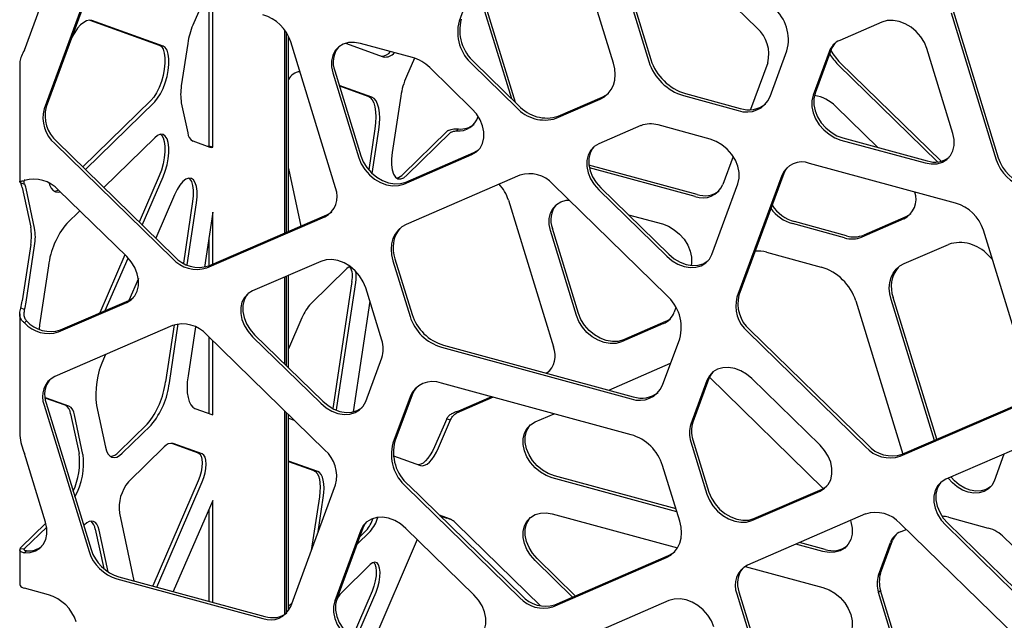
# Model space of a CAD drawing. Header units: millimetres. Extents: x 246 to 4346, y 1072 to 3942.
# Tile 11 of 25: x 3001 to 3335, y 2890 to 3094. Entities that reach past the tile are written whole.
import ezdxf

# ---------------------------------------------------------------- set-up
doc = ezdxf.new("R2010")
doc.units = ezdxf.units.MM
doc.header["$LTSCALE"] = 15

msp = doc.modelspace()

# ---------------------------------------------------------------- linework, layer by layer
for p, q in [((3167.96, 3140.49), (3150.51, 3093.18)), ((3202.86, 3078.96), (3185.41, 3135.75)), ((3197.38, 3136.27), (3214.83, 3079.47)), ((3198.08, 3136.95), (3215.53, 3080.16)), ((3211.49, 3129.9), (3251.54, 3090.81)), ((3025.72, 3105.45), (3010.47, 3064.12)), ((3168.33, 3066.91), (3156.31, 3106.04)), ((3169.63, 3065.65), (3157.01, 3106.72)), ((3003.11, 3083.37), (3010.29, 3102.83)), ((3025.02, 3104.77), (3009.77, 3063.44)), ((3064.09, 3100.79), (3060.23, 3091.88)), ((3065.61, 3100.38), (3065.61, 3050.81)), ((3066.94, 3050.45), (3066.94, 3100.01)), ((3317.34, 3095.98), (3332.64, 3046.19)), ((3318.04, 3096.66), (3333.34, 3046.87)), ((3025.32, 3093.52), (3048.79, 3085.11)), ((3050.11, 3084.75), (3026, 3093.39)), ((3293.88, 3092.86), (3279.6, 3086.68)), ((3091.29, 3090.26), (3091.29, 3021.36)), ((3091.99, 3021.66), (3091.99, 3089.24)), ((3058.46, 3085.68), (3056.29, 3071.28)), ((3092.69, 3021.96), (3092.69, 3087.97)), ((3108.6, 3036.67), (3093.39, 3086.18)), ((3112, 3085.7), (3124.8, 3081.11)), ((3134.72, 3080.87), (3117.06, 3085.67)), ((3255.95, 3067.64), (3261.68, 3083.16)), ((3276, 3082.85), (3270.54, 3068.06)), ((3276.7, 3083.54), (3271.24, 3068.74)), ((3317.97, 3055.17), (3309.15, 3083.9)), ((3001.51, 3079.18), (3001.51, 3038.76)), ((3001.54, 3079.58), (3001.53, 3079.18)), ((3135.33, 3080.69), (3132.63, 3074.44)), ((3155.01, 3078.56), (3169.99, 3063.93)), ((3155.71, 3079.24), (3170.69, 3064.62)), ((3255.14, 3079.08), (3249.29, 3063.22)), ((3313.97, 3045.71), (3279.76, 3079.1)), ((3096.19, 3076.17), (3096.5, 3076.06)), ((3107.63, 3075.65), (3116.46, 3046.91)), ((3108.33, 3076.33), (3117.16, 3047.6)), ((3154.84, 3063.51), (3140.55, 3077.45)), ((3312.78, 3045.5), (3279.06, 3078.41)), ((3120.9, 3067.43), (3109.85, 3071.39)), ((3109.89, 3071.26), (3119.57, 3067.79)), ((3227.3, 3068.67), (3245.82, 3063.64)), ((3045.94, 3066.25), (3022.91, 3043.77)), ((3023.76, 3042.94), (3047.27, 3065.89)), ((3056.29, 3065.49), (3058.46, 3055.32)), ((3130.72, 3067.78), (3127.85, 3048.69)), ((3183.38, 3060.29), (3198.37, 3066.77)), ((3184.08, 3060.98), (3199.07, 3067.45)), ((3226.6, 3067.99), (3245.12, 3062.96)), ((3278.2, 3064.3), (3292.45, 3050.4)), ((3121.94, 3056.7), (3119.84, 3042.79)), ((3121.04, 3041.55), (3123.27, 3056.34)), ((3146.3, 3055.77), (3131.5, 3041.33)), ((3132.82, 3040.97), (3147.62, 3055.41)), ((3149.65, 3055.99), (3150.35, 3056.67)), ((3212.13, 3057.78), (3197.84, 3051.6)), ((3235.61, 3053.23), (3217.96, 3058.03)), ((3014.07, 3052.39), (3053.99, 3013.44)), ((3047.27, 3053.69), (3030.01, 3036.84)), ((3060.23, 3052.58), (3065.99, 3050.52)), ((3279.97, 3052.91), (3308.54, 3045.15)), ((3280.67, 3053.6), (3309.24, 3045.83)), ((3013.37, 3051.71), (3053.29, 3012.76)), ((3066.94, 3050.45), (3065.61, 3050.81)), ((3132.42, 3038.64), (3155.54, 3048.64)), ((3131.72, 3037.96), (3154.84, 3047.95)), ((3243.45, 3047.38), (3239.93, 3037.84)), ((3092.69, 3043.22), (3096.85, 3023.76)), ((3231.2, 3034.45), (3194.53, 3044.41)), ((3230.5, 3033.76), (3194.68, 3043.5)), ((3318.86, 3031.55), (3269.35, 3045)), ((3048.79, 3040.75), (3042.02, 3025.12)), ((3043.06, 3024.1), (3050.11, 3040.39)), ((3171.14, 3040.99), (3132.59, 3024.32)), ((3259.92, 3040.92), (3244.7, 2999.68)), ((3260.62, 3041.61), (3245.41, 3000.37)), ((3001.85, 3038.36), (3003.18, 3038)), ((3002.35, 3036.85), (3005.23, 3023.39)), ((3006.56, 3023.03), (3003.68, 3036.49)), ((3037.77, 3013.39), (3014.65, 3035.95)), ((3220.79, 3000.35), (3182.24, 3037.97)), ((3197.84, 3036.05), (3220.95, 3013.49)), ((3198.54, 3036.73), (3221.66, 3014.17)), ((3236.22, 3014.15), (3245.05, 3038.08)), ((3054.02, 3034.33), (3047.65, 3019.62)), ((3060.14, 3032.02), (3056.99, 3011.18)), ((3167.21, 3032.58), (3182.51, 2982.79)), ((3021.87, 3028.9), (3017.47, 3024.61)), ((3058.28, 3010.55), (3061.46, 3031.66)), ((3066.94, 3028.45), (3064.12, 3009.8)), ((3066.94, 3010.83), (3066.94, 3028.45)), ((3064.94, 3009.59), (3105, 3026.91)), ((3065.65, 3010.27), (3105.7, 3027.59)), ((3207.91, 3027.59), (3219.45, 3024.45)), ((3281.9, 3020.45), (3264.24, 3025.25)), ((3301.31, 3026.19), (3287.03, 3020.01)), ((3302.01, 3026.87), (3287.73, 3020.7)), ((3190.27, 2993.46), (3181.44, 3022.2)), ((3190.97, 2994.15), (3182.14, 3022.88)), ((3281.2, 3019.76), (3263.54, 3024.56)), ((3343.53, 2972.73), (3328.29, 3022.34)), ((3065.61, 3019.66), (3065.61, 3010.26)), ((3005.23, 3017.45), (3002.35, 2998.36)), ((3003.68, 2998), (3006.56, 3017.09)), ((3301.48, 3011.05), (3316.46, 3017.53)), ((3037.19, 3013.95), (3028.68, 2994.29)), ((3030.5, 2995.08), (3038.23, 3012.92)), ((3103.58, 3011.78), (3080.46, 3001.79)), ((3128.04, 3012), (3133.85, 2993.1)), ((3128.74, 3012.69), (3134.55, 2993.78)), ((3254.73, 3014.87), (3273.25, 3009.83)), ((3329.86, 3013.89), (3331.33, 3012.45)), ((3011.26, 3010.26), (3008.24, 2990.24)), ((3112.44, 3009.33), (3100.3, 2997.48)), ((3041.74, 3005.97), (3038.53, 2998.55)), ((3091.29, 3006.47), (3091.29, 2977.04)), ((3091.99, 2976.36), (3091.99, 3006.77)), ((3092.69, 2975.67), (3092.69, 3007.07)), ((3114.14, 3004.99), (3107.74, 2962.56)), ((3109.07, 2962.2), (3115.47, 3004.63)), ((3124.3, 2985.07), (3118.84, 3002.83)), ((3015.35, 2988.53), (3038.47, 2998.52)), ((3285.02, 2998.35), (3300.95, 2946.48)), ((3311.66, 2951.11), (3296.99, 2998.87)), ((3312.46, 2951.46), (3297.69, 2999.55)), ((3003.18, 2995.52), (3001.85, 2995.88)), ((3014.65, 2987.84), (3037.77, 2997.84)), ((3120.24, 2998.27), (3114.58, 2960.76)), ((3224.02, 2996.13), (3223.42, 2994.51)), ((3001.51, 2994.04), (3001.51, 2953.59)), ((3097.22, 2992.64), (3092.69, 2982.16)), ((3003.11, 2990.9), (3003.81, 2991.58)), ((3008.24, 2990.24), (3008.06, 2988.78)), ((3053.29, 2990.04), (3013.37, 2972.78)), ((3053.84, 2990.25), (3050.93, 2970.98)), ((3052.26, 2970.62), (3055.27, 2990.58)), ((3061.07, 2989.57), (3058.57, 2973.01)), ((3219.82, 2990.69), (3205.53, 2984.51)), ((3220.52, 2991.37), (3206.23, 2985.19)), ((3249.01, 2988.64), (3289.06, 2949.55)), ((3105, 2947.78), (3064.94, 2986.87)), ((3065.61, 2986.22), (3065.61, 2960.25)), ((3080.46, 2986.23), (3103.58, 2963.68)), ((3081.16, 2986.92), (3104.28, 2964.36)), ((3219.52, 2969.82), (3225.33, 2985.56)), ((3248.31, 2987.96), (3288.36, 2948.87)), ((3066.94, 2959.77), (3066.94, 2984.92)), ((3144.5, 2982.71), (3208.87, 2965.21)), ((3145.2, 2983.39), (3209.57, 2965.89)), ((3030.6, 2980.23), (3029.91, 2978.63)), ((3118.84, 2964.33), (3124.3, 2979.13)), ((3201.26, 2968.15), (3222.24, 2977.23)), ((3235.23, 2972.07), (3229.77, 2957.27)), ((3235.4, 2972.49), (3274.01, 2934.8)), ((3272.91, 2949.48), (3249.79, 2972.04)), ((3208.87, 2953.01), (3144.5, 2970.51)), ((3234.53, 2971.38), (3229.07, 2956.59)), ((3010.64, 2965.44), (3010.02, 2965.54)), ((3010.07, 2965.53), (3016.85, 2963.1)), ((3018.18, 2962.74), (3010.64, 2965.44)), ((3133.85, 2965.9), (3128.04, 2950.15)), ((3134.55, 2966.58), (3128.74, 2950.84)), ((3162.06, 2965.74), (3149.65, 2960.37)), ((3161.52, 2965.88), (3150.35, 2961.05)), ((3009.77, 2963.01), (3025.02, 2913.39)), ((3010.47, 2963.69), (3025.72, 2914.08)), ((3027.54, 2962.91), (3030.56, 2948.78)), ((3060.94, 2961.92), (3066.94, 2959.77)), ((3107.74, 2962.56), (3107.63, 2961.92)), ((3108.91, 2961.33), (3109.07, 2962.2)), ((3300.02, 2945.7), (3339.93, 2962.96)), ((3300.72, 2946.38), (3340.63, 2963.64)), ((3018.75, 2960.15), (3021.63, 2946.68)), ((3022.96, 2946.32), (3020.08, 2959.79)), ((3091.29, 2961.16), (3091.29, 2892.08)), ((3091.99, 2892.56), (3091.99, 2960.48)), ((3092.69, 2893.41), (3092.69, 2959.79)), ((3092.69, 2958.6), (3094.62, 2957.91)), ((3146.3, 2958.45), (3142.19, 2948.95)), ((3146.3, 2958.45), (3147.62, 2958.09)), ((3149.65, 2960.37), (3150.35, 2961.05)), ((3176.27, 2957.35), (3182.69, 2960.13)), ((3044.72, 2956.63), (3034.95, 2947.09)), ((3036.28, 2946.73), (3046.05, 2956.27)), ((3143.51, 2948.59), (3147.62, 2958.09)), ((3001.55, 2953.59), (3001.54, 2952.76)), ((3050.5, 2948.88), (3038.37, 2937.04)), ((3052.96, 2950.15), (3062.07, 2946.89)), ((3063.4, 2946.53), (3053.58, 2950.05)), ((3229.07, 2950.65), (3234.53, 2932.89)), ((3229.77, 2951.33), (3235.23, 2933.57)), ((3010.29, 2923.34), (3003.11, 2946.7)), ((3128.21, 2945.87), (3137.36, 2942.59)), ((3338.65, 2947.89), (3315.54, 2937.9)), ((3335.24, 2946.42), (3331.89, 2937.33)), ((3102.56, 2940.55), (3092.69, 2944.09)), ((3092.69, 2943.97), (3101.23, 2940.91)), ((3225.33, 2923.71), (3219.52, 2942.62)), ((3224.35, 2926.89), (3182.1, 2938.38)), ((3224.06, 2927.85), (3182.8, 2939.06)), ((3062.07, 2937.42), (3046.63, 2901.75)), ((3047.96, 2901.39), (3063.4, 2937.06)), ((3093.39, 2894.81), (3108.6, 2936.05)), ((3132.59, 2935.37), (3171.14, 2897.74)), ((3133.29, 2936.05), (3171.84, 2898.43)), ((3103.13, 2932.02), (3100.38, 2913.76)), ((3102.71, 2920.09), (3104.46, 2931.66)), ((3249.79, 2923.94), (3272.91, 2933.93)), ((3250.49, 2924.62), (3273.61, 2934.61)), ((3066.94, 2930.72), (3053.58, 2899.86)), ((3066.94, 2896.23), (3066.94, 2930.72)), ((3035.34, 2926.42), (3040.24, 2903.49)), ((3065.61, 2927.65), (3065.61, 2896.59)), ((3147.62, 2924.4), (3143.83, 2925.76)), ((3144.02, 2925.58), (3146.3, 2924.76)), ((3182.1, 2926.18), (3224.56, 2914.64)), ((3288.36, 2926.15), (3248.31, 2908.83)), ((3316.49, 2925.04), (3329.96, 2921.38)), ((3010.36, 2923.09), (3001.85, 2914.79)), ((3003.18, 2914.43), (3010.66, 2921.73)), ((3023.46, 2922.48), (3023.21, 2922.24)), ((3147.62, 2924.4), (3146.3, 2924.76)), ((3149.65, 2922.77), (3178.1, 2895)), ((3339.93, 2884.03), (3300.02, 2922.98)), ((3315.54, 2922.34), (3338.65, 2899.79)), ((3316.24, 2923.03), (3339.35, 2900.47)), ((3027.11, 2921.06), (3029.97, 2907.69)), ((3031.46, 2906.56), (3028.44, 2920.7)), ((3117.15, 2920.63), (3108.33, 2896.69)), ((3117.85, 2921.31), (3109.03, 2897.37)), ((3115.84, 2915.85), (3120.33, 2920.24)), ((3119, 2920.6), (3116.8, 2918.44)), ((3155.53, 2898.73), (3132.42, 2921.28)), ((3300.17, 2920.1), (3302.11, 2920.94)), ((3335.38, 2918.2), (3346.28, 2907.56)), ((3136.32, 2917.47), (3120.79, 2881.59)), ((3273.89, 2913.43), (3264.72, 2915.92)), ((3274.59, 2914.11), (3265.96, 2916.46)), ((3292.7, 2905.37), (3296.81, 2916.54)), ((3293.4, 2906.05), (3297.51, 2917.22)), ((3001.51, 2914.09), (3001.51, 2902.33)), ((3003.03, 2914.22), (3001.56, 2914.36)), ((3003.11, 2912.96), (3003.81, 2913.64)), ((3182.94, 2895.41), (3221.49, 2912.08)), ((3120.33, 2908.98), (3110.6, 2899.48)), ((3188.94, 2898.01), (3176.27, 2910.37)), ((3189.91, 2898.43), (3176.97, 2911.06)), ((3182.24, 2894.73), (3220.79, 2911.4)), ((3247.49, 2908.41), (3273.89, 2901.23)), ((3035.15, 2904.87), (3084.66, 2891.42)), ((3292.7, 2905.37), (3293.4, 2906.05)), ((3034.45, 2904.19), (3083.96, 2890.73)), ((3011.23, 2898.76), (3003.11, 2900.96)), ((3121, 2900.01), (3114.21, 2884.31)), ((3115.36, 2883.55), (3122.33, 2899.65)), ((3244.7, 2899.06), (3259.92, 2849.55)), ((3245.41, 2899.74), (3260.62, 2850.24)), ((3292.7, 2899.58), (3293.4, 2900.26)), ((3296.82, 2886.17), (3292.7, 2899.58)), ((3297.52, 2886.86), (3293.4, 2900.26)), ((3093.84, 2896.03), (3092.69, 2894.91)), ((3221.65, 2896.81), (3198.54, 2886.82))]:
    msp.add_line(p, q)
at = {"flags": 128}
for points in [[(3026, 3093.39), (3025.13, 3093.52), (3024.18, 3093.32), (3023.19, 3092.78), (3022.17, 3091.93), (3021.15, 3090.79), (3020.15, 3089.38), (3019.2, 3087.73), (3019.13, 3087.59)], [(3309.15, 3083.9), (3308.3, 3085.97), (3307.08, 3087.92), (3305.54, 3089.69), (3303.75, 3091.18), (3301.78, 3092.34), (3299.71, 3093.11), (3297.65, 3093.46), (3295.68, 3093.37), (3293.88, 3092.86)], [(3117.06, 3085.67), (3115, 3086.02), (3113.03, 3085.93), (3111.23, 3085.42), (3109.69, 3084.49), (3108.47, 3083.2), (3107.63, 3081.59), (3107.2, 3079.74), (3107.2, 3077.73), (3107.63, 3075.65)], [(3048.79, 3085.11), (3049.54, 3084.6), (3050.13, 3083.68), (3050.54, 3082.38), (3050.75, 3080.77), (3050.75, 3078.91), (3050.54, 3076.89), (3050.13, 3074.79), (3049.54, 3072.7), (3048.79, 3070.72), (3047.91, 3068.94), (3046.95, 3067.43), (3045.94, 3066.25)], [(3047.27, 3065.89), (3048.27, 3067.07), (3049.24, 3068.58), (3050.11, 3070.36), (3050.86, 3072.34), (3051.46, 3074.43), (3051.87, 3076.53), (3052.08, 3078.55), (3052.08, 3080.41), (3051.87, 3082.02), (3051.46, 3083.32), (3050.86, 3084.24), (3050.11, 3084.75)], [(3198.37, 3066.77), (3199.84, 3067.59), (3201.1, 3068.68), (3202.12, 3070.01), (3202.86, 3071.55), (3203.31, 3073.25), (3203.47, 3075.09), (3203.31, 3077), (3202.86, 3078.96)], [(3199.07, 3067.45), (3200.54, 3068.28), (3201.2, 3068.79)], [(3271.24, 3068.74), (3270.81, 3066.89), (3270.81, 3064.89), (3271.24, 3062.8), (3272.08, 3060.74), (3273.3, 3058.78), (3274.84, 3057.02), (3276.64, 3055.52), (3278.61, 3054.37), (3280.67, 3053.6)], [(3119.57, 3067.79), (3120.35, 3067.33), (3121.01, 3066.55), (3121.55, 3065.47), (3121.94, 3064.11), (3122.18, 3062.52), (3122.26, 3060.72), (3122.18, 3058.77), (3121.94, 3056.7)], [(3123.27, 3056.34), (3123.51, 3058.41), (3123.59, 3060.36), (3123.51, 3062.16), (3123.27, 3063.75), (3122.88, 3065.11), (3122.34, 3066.19), (3121.68, 3066.97), (3120.9, 3067.43)], [(3270.54, 3068.06), (3270.11, 3066.21), (3270.11, 3064.2), (3270.54, 3062.12), (3271.38, 3060.05), (3272.6, 3058.1), (3274.14, 3056.33), (3275.94, 3054.84), (3277.91, 3053.68), (3279.97, 3052.91)], [(3154.84, 3047.95), (3156.38, 3048.88), (3157.6, 3050.17), (3158.44, 3051.78), (3158.87, 3053.63), (3158.87, 3055.64), (3158.44, 3057.72), (3157.6, 3059.79), (3156.38, 3061.74), (3154.84, 3063.51)], [(3308.54, 3045.15), (3310.6, 3044.8), (3312.58, 3044.88), (3314.37, 3045.4), (3315.91, 3046.33), (3317.13, 3047.62), (3317.97, 3049.23), (3318.41, 3051.08), (3318.41, 3053.08), (3317.97, 3055.17)], [(3050.11, 3040.39), (3050.86, 3042.36), (3051.46, 3044.45), (3051.87, 3046.55), (3052.08, 3048.57), (3052.08, 3050.43), (3051.87, 3052.04), (3051.46, 3053.34), (3050.86, 3054.26), (3050.11, 3054.77), (3049.24, 3054.84), (3048.27, 3054.48), (3047.27, 3053.69)], [(3049.29, 3054.85), (3049.54, 3054.62), (3050.13, 3053.7), (3050.54, 3052.4), (3050.75, 3050.79), (3050.75, 3048.93), (3050.54, 3046.91), (3050.13, 3044.81), (3049.54, 3042.72), (3048.79, 3040.75)], [(3245.05, 3038.08), (3245.48, 3039.93), (3245.48, 3041.94), (3245.05, 3044.02), (3244.2, 3046.09), (3242.98, 3048.05), (3241.44, 3049.81), (3239.65, 3051.3), (3237.68, 3052.46), (3235.61, 3053.23)], [(3127.85, 3048.69), (3127.62, 3046.5), (3127.62, 3044.49), (3127.85, 3042.75), (3128.29, 3041.35), (3128.93, 3040.35), (3129.75, 3039.8), (3130.69, 3039.72), (3131.74, 3040.12), (3132.82, 3040.97)], [(3155.54, 3048.64), (3157.08, 3049.56), (3157.18, 3049.64)], [(3197.84, 3051.6), (3196.3, 3050.67), (3195.08, 3049.38), (3194.24, 3047.77), (3193.81, 3045.93), (3193.81, 3043.92), (3194.24, 3041.83), (3195.08, 3039.77), (3196.3, 3037.81), (3197.84, 3036.05)], [(3196.2, 3050.59), (3195.78, 3050.06), (3194.94, 3048.46), (3194.51, 3046.61), (3194.51, 3044.6), (3194.94, 3042.52), (3195.78, 3040.45), (3197, 3038.49), (3198.54, 3036.73)], [(3116.46, 3046.91), (3117.3, 3044.85), (3118.52, 3042.89), (3120.06, 3041.13), (3121.86, 3039.64), (3123.83, 3038.48), (3125.89, 3037.71), (3127.95, 3037.36), (3129.93, 3037.44), (3131.72, 3037.96)], [(3117.16, 3047.6), (3118, 3045.53), (3119.22, 3043.58), (3120.76, 3041.81), (3122.56, 3040.32), (3124.53, 3039.16), (3126.59, 3038.39), (3128.65, 3038.04), (3130.63, 3038.13), (3132.42, 3038.64)], [(3261.88, 3043.74), (3261.21, 3042.84), (3260.62, 3041.61)], [(3061.46, 3031.66), (3061.67, 3033.68), (3061.67, 3035.54), (3061.46, 3037.15), (3061.05, 3038.45), (3060.46, 3039.37), (3059.71, 3039.88), (3058.83, 3039.95), (3057.87, 3039.59), (3056.86, 3038.8), (3055.85, 3037.62), (3054.89, 3036.11), (3054.02, 3034.33)], [(3058.88, 3039.96), (3059.13, 3039.73), (3059.73, 3038.81), (3060.14, 3037.51), (3060.35, 3035.9), (3060.35, 3034.04), (3060.14, 3032.02)], [(3011.44, 3038.32), (3011.65, 3037.67), (3012.19, 3036.59), (3012.85, 3035.81), (3013.63, 3035.35), (3014.5, 3035.22), (3015.26, 3035.36)], [(3181.44, 3022.2), (3181.01, 3024.28), (3181.01, 3026.29), (3181.44, 3028.14), (3182.29, 3029.75), (3183.5, 3031.04), (3185.05, 3031.97), (3186.84, 3032.48), (3187.77, 3032.58)], [(3105.7, 3027.59), (3106.88, 3028.25), (3107.34, 3028.6)], [(3303.65, 3027.88), (3303.55, 3027.8), (3302.01, 3026.87)], [(3132.59, 3024.32), (3131.09, 3023.49), (3129.82, 3022.39), (3128.79, 3021.05), (3128.04, 3019.5), (3127.58, 3017.77), (3127.43, 3015.92), (3127.58, 3013.98), (3128.04, 3012)], [(3219.45, 3024.45), (3221.51, 3023.68), (3223.48, 3022.52), (3225.28, 3021.03), (3226.82, 3019.27), (3228.04, 3017.31), (3228.88, 3015.25), (3229.31, 3013.16), (3229.31, 3011.15), (3229.2, 3010.43)], [(3037.77, 2997.84), (3039.31, 2998.76), (3040.53, 3000.06), (3041.37, 3001.66), (3041.8, 3003.51), (3041.8, 3005.52), (3041.37, 3007.61), (3040.53, 3009.67), (3039.31, 3011.63), (3037.77, 3013.39)], [(3118.84, 3002.83), (3118, 3004.89), (3116.78, 3006.85), (3115.24, 3008.61), (3113.44, 3010.1), (3111.47, 3011.26), (3109.41, 3012.03), (3107.35, 3012.38), (3105.37, 3012.3), (3103.58, 3011.78)], [(3220.95, 3013.49), (3222.75, 3012), (3224.72, 3010.84), (3226.78, 3010.07), (3228.85, 3009.72), (3230.82, 3009.8), (3232.61, 3010.32), (3234.16, 3011.25), (3235.37, 3012.54), (3236.22, 3014.15)], [(3221.66, 3014.17), (3223.45, 3012.68), (3225.42, 3011.52), (3227.48, 3010.75), (3229.55, 3010.4), (3231.52, 3010.49), (3233.31, 3011), (3234.86, 3011.93), (3234.95, 3012.01)], [(3113.53, 3010.04), (3113.18, 3009.89), (3112.44, 3009.33)], [(3296.99, 2998.87), (3296.53, 3000.82), (3296.38, 3002.74), (3296.53, 3004.57), (3296.99, 3006.28), (3297.73, 3007.81), (3298.74, 3009.14), (3300.01, 3010.23), (3301.48, 3011.05)], [(3080.46, 3001.79), (3078.92, 3000.86), (3077.7, 2999.57), (3076.86, 2997.96), (3076.43, 2996.11), (3076.43, 2994.1), (3076.86, 2992.02), (3077.7, 2989.95), (3078.92, 2988), (3080.46, 2986.23)], [(3038.47, 2998.52), (3040.01, 2999.45), (3040.11, 2999.53)], [(3078.82, 3000.78), (3078.4, 3000.25), (3077.56, 2998.64), (3077.13, 2996.79), (3077.13, 2994.78), (3077.56, 2992.7), (3078.4, 2990.64), (3079.62, 2988.68), (3081.16, 2986.92)], [(3205.53, 2984.51), (3203.74, 2983.99), (3201.77, 2983.91), (3199.7, 2984.26), (3197.64, 2985.03), (3195.67, 2986.18), (3193.87, 2987.68), (3192.33, 2989.44), (3191.11, 2991.4), (3190.27, 2993.46)], [(3206.23, 2985.19), (3204.44, 2984.67), (3202.47, 2984.59), (3200.4, 2984.94), (3198.34, 2985.71), (3196.37, 2986.87), (3194.57, 2988.36), (3193.03, 2990.12), (3191.81, 2992.08), (3190.97, 2994.15)], [(3249.79, 2972.04), (3248, 2973.54), (3246.03, 2974.69), (3243.96, 2975.46), (3241.9, 2975.81), (3239.93, 2975.73), (3238.13, 2975.21), (3236.59, 2974.29), (3235.37, 2972.99), (3234.53, 2971.38)], [(3058.57, 2973.01), (3058.33, 2970.95), (3058.25, 2969), (3058.33, 2967.2), (3058.57, 2965.6), (3058.96, 2964.25), (3059.5, 2963.16), (3060.17, 2962.38), (3060.94, 2961.92)], [(3181.25, 2974.71), (3180.79, 2974.36), (3180.05, 2973.92)], [(3236.49, 2974.2), (3236.07, 2973.67), (3235.23, 2972.07)], [(3136.02, 2969.04), (3135.22, 2967.98), (3134.55, 2966.58)], [(3103.58, 2963.68), (3105.37, 2962.18), (3107.35, 2961.03), (3109.41, 2960.25), (3111.47, 2959.9), (3113.44, 2959.99), (3115.24, 2960.51), (3116.78, 2961.43), (3118, 2962.73), (3118.84, 2964.33)], [(3104.28, 2964.36), (3106.07, 2962.87), (3108.05, 2961.71), (3110.11, 2960.94), (3112.17, 2960.59), (3114.14, 2960.67), (3115.94, 2961.19), (3117.48, 2962.12), (3117.58, 2962.2)], [(3182.1, 2938.38), (3180.04, 2939.15), (3178.07, 2940.3), (3176.27, 2941.8), (3174.73, 2943.56), (3173.51, 2945.52), (3172.67, 2947.58), (3172.24, 2949.67), (3172.24, 2951.67), (3172.67, 2953.52), (3173.51, 2955.13), (3174.73, 2956.42), (3176.27, 2957.35)], [(3182.8, 2939.06), (3180.74, 2939.83), (3178.77, 2940.99), (3176.97, 2942.48), (3175.43, 2944.24), (3174.21, 2946.2), (3173.37, 2948.27), (3172.94, 2950.35), (3172.94, 2952.36), (3173.37, 2954.21), (3174.21, 2955.81), (3174.63, 2956.34)], [(3030.56, 2948.78), (3030.92, 2947.53), (3031.41, 2946.54), (3032.02, 2945.82), (3032.74, 2945.39), (3033.55, 2945.27), (3034.42, 2945.46), (3035.33, 2945.95), (3036.28, 2946.73)], [(3142.19, 2948.95), (3141.49, 2947.48), (3140.73, 2946.16), (3139.93, 2945.03), (3139.11, 2944.12), (3138.29, 2943.43), (3137.49, 2943.01), (3136.73, 2942.84), (3136.65, 2942.84)], [(3137.36, 2942.59), (3138.06, 2942.48), (3138.82, 2942.65), (3139.62, 2943.07), (3140.44, 2943.75), (3141.25, 2944.67), (3142.05, 2945.8), (3142.81, 2947.12), (3143.51, 2948.59)], [(3272.91, 2933.93), (3274.45, 2934.86), (3275.67, 2936.15), (3276.51, 2937.76), (3276.94, 2939.61), (3276.94, 2941.62), (3276.51, 2943.7), (3275.67, 2945.76), (3274.45, 2947.72), (3272.91, 2949.48)], [(3062.07, 2946.89), (3062.62, 2946.49), (3063.04, 2945.75), (3063.3, 2944.72), (3063.39, 2943.44), (3063.3, 2941.99), (3063.04, 2940.44), (3062.62, 2938.89), (3062.07, 2937.42)], [(3063.4, 2937.06), (3063.95, 2938.53), (3064.37, 2940.08), (3064.62, 2941.62), (3064.71, 2943.08), (3064.62, 2944.36), (3064.37, 2945.39), (3063.95, 2946.13), (3063.4, 2946.53)], [(3101.23, 2940.91), (3101.85, 2940.54), (3102.39, 2939.91), (3102.82, 2939.05), (3103.13, 2937.96), (3103.32, 2936.68), (3103.39, 2935.24), (3103.32, 2933.67), (3103.13, 2932.02)], [(3104.46, 2931.66), (3104.65, 2933.31), (3104.71, 2934.88), (3104.65, 2936.32), (3104.46, 2937.6), (3104.14, 2938.68), (3103.71, 2939.55), (3103.18, 2940.18), (3102.56, 2940.55)], [(3331.89, 2937.33), (3331.11, 2935.84), (3329.98, 2934.65), (3328.55, 2933.79), (3326.89, 2933.31), (3325.07, 2933.23), (3323.16, 2933.56), (3321.25, 2934.27), (3319.43, 2935.34), (3317.77, 2936.72), (3316.4, 2938.27)], [(3330.74, 2935.38), (3330.68, 2935.33), (3329.25, 2934.47), (3327.59, 2933.99), (3325.77, 2933.92), (3323.86, 2934.24), (3321.95, 2934.95), (3320.13, 2936.02), (3318.47, 2937.4), (3317.32, 2938.67)], [(3273.61, 2934.61), (3275.15, 2935.54), (3275.25, 2935.62)], [(3315.54, 2937.9), (3314, 2936.97), (3312.78, 2935.68), (3311.94, 2934.07), (3311.5, 2932.22), (3311.5, 2930.21), (3311.94, 2928.13), (3312.78, 2926.07), (3314, 2924.11), (3315.54, 2922.34)], [(3313.9, 2936.89), (3313.48, 2936.36), (3312.64, 2934.75), (3312.2, 2932.91), (3312.2, 2930.9), (3312.64, 2928.81), (3313.48, 2926.75), (3314.7, 2924.79), (3316.24, 2923.03)], [(3234.53, 2932.89), (3235.37, 2930.83), (3236.59, 2928.87), (3238.13, 2927.11), (3239.93, 2925.61), (3241.9, 2924.46), (3243.96, 2923.69), (3246.03, 2923.34), (3248, 2923.42), (3249.79, 2923.94)], [(3235.23, 2933.57), (3236.07, 2931.51), (3237.29, 2929.55), (3238.83, 2927.79), (3240.63, 2926.3), (3242.6, 2925.14), (3244.66, 2924.37), (3246.73, 2924.02), (3248.7, 2924.1), (3250.49, 2924.62)], [(3132.42, 2921.28), (3130.62, 2922.78), (3128.65, 2923.93), (3126.59, 2924.7), (3124.52, 2925.06), (3122.55, 2924.97), (3120.76, 2924.45), (3119.22, 2923.53), (3118, 2922.23), (3117.15, 2920.63)], [(3176.27, 2910.37), (3174.73, 2912.14), (3173.51, 2914.09), (3172.67, 2916.16), (3172.24, 2918.24), (3172.24, 2920.25), (3172.67, 2922.1), (3173.51, 2923.71), (3174.73, 2925), (3176.27, 2925.93), (3178.07, 2926.44), (3180.04, 2926.53), (3182.1, 2926.18)], [(3176.97, 2911.06), (3175.43, 2912.82), (3174.21, 2914.78), (3173.37, 2916.84), (3172.94, 2918.92), (3172.94, 2920.93), (3173.37, 2922.78), (3174.21, 2924.39), (3174.63, 2924.92)], [(3003.11, 2912.96), (3005.04, 2913.08), (3006.8, 2913.62), (3008.31, 2914.56), (3009.49, 2915.86), (3010.31, 2917.46), (3010.72, 2919.29), (3010.71, 2921.28), (3010.29, 2923.34)], [(3028.44, 2920.7), (3028.12, 2921.79), (3027.69, 2922.65), (3027.16, 2923.28), (3026.54, 2923.65), (3025.84, 2923.76), (3025.08, 2923.59), (3024.28, 2923.16), (3023.46, 2922.48)], [(3119.12, 2923.45), (3118.7, 2922.92), (3117.85, 2921.31)], [(3220.79, 2911.4), (3222.28, 2912.22), (3223.55, 2913.32), (3224.58, 2914.67), (3225.33, 2916.22), (3225.79, 2917.95), (3225.94, 2919.8), (3225.79, 2921.74), (3225.33, 2923.71)], [(3283.17, 2923.9), (3283.32, 2923.45), (3283.75, 2921.37), (3283.75, 2919.36), (3283.32, 2917.51), (3282.48, 2915.9), (3281.26, 2914.61), (3279.72, 2913.68), (3277.92, 2913.17), (3275.95, 2913.08), (3273.89, 2913.43)], [(3221.49, 2912.08), (3222.98, 2912.91), (3223.65, 2913.43)], [(3122.33, 2899.65), (3122.95, 2901.32), (3123.4, 2903.09), (3123.67, 2904.83), (3123.72, 2906.44), (3123.56, 2907.82), (3123.2, 2908.88), (3122.66, 2909.56), (3121.97, 2909.81), (3121.18, 2909.61), (3120.33, 2908.98)], [(3121.52, 2909.75), (3121.87, 2909.24), (3122.23, 2908.18), (3122.39, 2906.8), (3122.34, 2905.19), (3122.08, 2903.45), (3121.62, 2901.68), (3121, 2900.01)], [(3001.51, 2902.33), (3001.52, 2902.17), (3001.64, 2901.87), (3001.87, 2901.6), (3002.2, 2901.34), (3002.62, 2901.13), (3003.11, 2900.96)], [(3155.53, 2883.17), (3157.07, 2884.1), (3158.29, 2885.39), (3159.13, 2887), (3159.57, 2888.85), (3159.57, 2890.86), (3159.13, 2892.94), (3158.29, 2895.01), (3157.07, 2896.96), (3155.53, 2898.73)], [(3273.89, 2901.23), (3275.95, 2900.46), (3277.92, 2899.3), (3279.72, 2897.81), (3281.26, 2896.05), (3282.48, 2894.09), (3283.32, 2892.03), (3283.75, 2889.94), (3283.75, 2887.93), (3283.32, 2886.08), (3282.48, 2884.48), (3281.26, 2883.18), (3279.72, 2882.26)], [(3108.33, 2896.69), (3107.89, 2894.84), (3107.89, 2892.83), (3108.33, 2890.75), (3109.17, 2888.68), (3110.39, 2886.73), (3111.93, 2884.96), (3113.72, 2883.47), (3115.7, 2882.31), (3117.76, 2881.54)], [(3109.03, 2897.37), (3108.59, 2895.53), (3108.59, 2893.52), (3109.03, 2891.43), (3109.87, 2889.37), (3111.09, 2887.41), (3112.63, 2885.65), (3114.42, 2884.15), (3116.4, 2883), (3118.46, 2882.23)], [(3236.91, 2887.86), (3236.07, 2889.92), (3234.85, 2891.88), (3233.31, 2893.64), (3231.51, 2895.14), (3229.54, 2896.29), (3227.48, 2897.07), (3225.42, 2897.42), (3223.45, 2897.33), (3221.65, 2896.81)]]:
    msp.add_lwpolyline(points, dxfattribs=at)
for centre, radius, start, end in [((3079.97, 3081.87), 14.09, 17.817, 73.5786), ((3247.73, 3086.87), 14.44, 345.0744, 49.0852), ((3083.59, 3081.86), 25.42, 156.7844, 171.3583), ((3164.46, 3089.46), 14.44, 165.0744, 229.0852), ((3165.16, 3090.15), 14.44, 165.0744, 229.0852), ((3243.96, 3082.06), 11.57, 345.0744, 49.0852), ((3282.19, 3080.63), 6.59, 113.2111, 160.2438), ((3283.04, 3081.23), 6.75, 138.8205, 160.0079), ((3116.13, 3079.25), 8.33, 141.7188, 200.5109), ((3123.95, 3085.66), 4.32, 272.7336, 320.2046), ((3125.54, 3084.92), 3.88, 258.9526, 322.0138), ((3291.82, 3091.53), 18.3, 211.1087, 225.7826), ((3292.47, 3092.17), 18.23, 209.3634, 225.8007), ((3130.98, 3067.82), 13.57, 45.1815, 74.0194), ((3231.57, 3084.85), 17.58, 197.817, 253.5786), ((3232.27, 3085.53), 17.58, 197.817, 253.5786), ((3097.2, 3071.13), 5.08, 98.2158, 152.633), ((3157.74, 3063.67), 27.33, 156.7894, 171.3543), ((3076.1, 3068.38), 20.02, 171.6889, 188.3111), ((3248.1, 3070.93), 8.52, 249.4895, 337.2757), ((3248.74, 3072.46), 9.29, 251.6626, 307.9565), ((3268.95, 3055.16), 13.01, 44.6644, 80.8795), ((3020.95, 3060.45), 11.57, 165.0744, 229.0852), ((3021.65, 3061.14), 11.57, 165.0744, 229.0852), ((3179.5, 3072.45), 12.77, 221.8611, 287.7298), ((3180.2, 3073.14), 12.77, 221.8611, 287.7298), ((3150.31, 3062.93), 6.97, 264.5365, 342.8284), ((3061.91, 3055.6), 3.46, 184.5958, 240.9817), ((3147.81, 3054.18), 2.2, 116.6587, 133.4076), ((3148.38, 3054.61), 1.1, 116.6587, 133.4076), ((3150.93, 3063.99), 7.35, 265.4336, 309.0745), ((3215.4, 3049.55), 8.85, 73.2222, 111.717), ((3065.23, 3052.76), 1.99, 270.762, 281.1083), ((3066.57, 3052.2), 1.79, 250.8731, 281.7951), ((3266.75, 3038.06), 7.41, 69.4895, 157.2757), ((3311.82, 3053.36), 7.95, 251.1241, 308.008), ((3346.05, 3050.5), 14.09, 197.817, 253.5786), ((3346.75, 3051.18), 14.09, 197.817, 253.5786), ((3006.35, 3028.48), 11.17, 41.9832, 106.8695), ((3128.69, 3043.7), 3.68, 278.8825, 319.8319), ((3174.36, 3030.92), 10.58, 41.8611, 107.7298), ((2995.77, 3035.53), 6.71, 11.3795, 24.9883), ((2997.1, 3035.17), 6.71, 11.3795, 24.9883), ((3012.99, 3038.82), 3.24, 273.0016, 299.6723), ((3101.55, 3033.73), 7.64, 296.8013, 22.7049), ((3154.02, 3028.37), 13.84, 17.6981, 43.6372), ((3233.09, 3040.7), 7.41, 249.4895, 337.2757), ((3233.74, 3042.14), 8.1, 251.687, 307.4451), ((3297.92, 3032.94), 7.55, 296.6906, 18.0935), ((3189.8, 3025.82), 8.2, 141.209, 201.0206), ((3267.46, 3037.96), 13.96, 216.3907, 253.7025), ((3268.23, 3038.77), 14.1, 214.5362, 253.5345), ((3314.87, 3018.03), 14.09, 17.817, 73.5786), ((2988.29, 3020.42), 17.2, 350.0557, 9.9443), ((2989.61, 3020.06), 17.2, 350.0557, 9.9443), ((3038.22, 3007.11), 27.15, 139.8653, 173.3272), ((3138.59, 3016.36), 10.51, 141.0236, 200.4409), ((3283.75, 3028.24), 8.85, 253.2222, 291.717), ((3284.45, 3028.92), 8.85, 253.2222, 291.717), ((3251.67, 3004.06), 11.23, 74.1851, 93.9473), ((3320.35, 3005.37), 12.77, 41.8611, 107.7298), ((3061.56, 3020.17), 11.11, 221.8611, 287.7298), ((3062.26, 3020.86), 11.11, 221.8611, 287.7298), ((3107.69, 3006.74), 6.68, 344.7929, 29.5281), ((3105.64, 3006.42), 9.99, 349.6791, 11.62), ((3268.28, 2992.97), 17.58, 17.817, 73.5786), ((3307.43, 3003.18), 10.4, 141.0577, 200.4392), ((2975.69, 3002.4), 26.96, 345.994, 351.3706), ((3211.23, 2989.32), 14.6, 345.0744, 49.0852), ((3255.89, 2996.7), 11.57, 165.0744, 229.0852), ((3256.59, 2997.39), 11.57, 165.0744, 229.0852), ((2977.02, 3002.04), 26.96, 345.994, 351.3706), ((3111.58, 2986.91), 15.46, 136.8653, 158.2376), ((3149, 2997.97), 15.91, 197.817, 253.5786), ((3149.7, 2998.65), 15.91, 197.817, 253.5786), ((3217.22, 2996.74), 6.59, 293.2111, 340.2438), ((3217.89, 2997.49), 6.66, 293.2518, 309.8664), ((3011.26, 2998.38), 11.07, 222.5083, 287.8236), ((3011.96, 2999.06), 11.07, 222.5083, 287.8236), ((3056.67, 2979.45), 11.11, 41.8611, 107.7298), ((3115.46, 2982.1), 9.32, 341.4132, 18.5868), ((3175.23, 2979.83), 7.86, 310.358, 22.1045), ((3055.88, 2966.67), 28.59, 155.2778, 187.5644), ((3016.82, 2965.96), 7.64, 116.8013, 202.7049), ((3018.3, 2966.61), 8.36, 141.8296, 200.4), ((3023.96, 2974.13), 27.15, 319.8653, 353.3272), ((3025.29, 2973.77), 27.15, 319.8653, 353.3272), ((3141.57, 2962.67), 8.37, 69.4895, 157.2757), ((3211.8, 2973.05), 8.37, 249.4895, 337.2757), ((3212.44, 2974.56), 9.13, 251.6654, 307.8963), ((3015.05, 2959.85), 3.72, 4.6177, 60.9743), ((3016.37, 2959.49), 3.72, 4.6177, 60.9743), ((3237.91, 2953.62), 9.32, 161.4132, 198.5868), ((3238.61, 2954.3), 9.32, 161.4132, 198.5868), ((3204.37, 2937.75), 15.91, 17.817, 73.5786), ((3052.99, 2946.98), 3.13, 79.0327, 142.5066), ((3142.14, 2946.4), 14.6, 165.0744, 229.0852), ((3142.84, 2947.08), 14.6, 165.0744, 229.0852), ((3296.64, 2956.28), 11.11, 221.8611, 287.7298), ((3297.34, 2956.97), 11.11, 221.8611, 287.7298), ((2998.14, 2943.77), 23.68, 335.2508, 7.051), ((3000.22, 2943.24), 22.95, 330.6216, 7.7186), ((3031.61, 2950.04), 4.46, 278.4588, 318.5519), ((3097.42, 2939.03), 11.57, 345.0744, 49.0852), ((3048.82, 2928.31), 13.61, 140.1512, 187.9925), ((3111.12, 2928.35), 12.28, 318.5946, 344.253), ((3291.74, 2915.56), 11.11, 41.8611, 107.7298), ((3313.94, 2915.84), 9.55, 74.5221, 87.9279), ((3022.95, 2920.59), 4.18, 6.4173, 48.9199), ((3110.18, 2928.45), 11.81, 318.3411, 341.4415), ((3302.58, 2914.47), 6.13, 113.1957, 160.256), ((3303.42, 2915.07), 6.28, 139.1407, 160.017), ((3326.49, 2909.25), 12.62, 45.1867, 74.0196), ((3004.39, 2920.96), 7.35, 265.4336, 309.0745), ((3277.14, 2921.77), 8.07, 251.5868, 307.5453), ((3002.67, 2913.92), 1.19, 133.1146, 158.3477), ((3003.59, 2914), 0.596, 133.1146, 158.3477), ((3038.43, 2917.71), 14.09, 197.817, 253.5786), ((3039.13, 2918.39), 14.09, 197.817, 253.5786), ((3251.75, 2902.01), 7.64, 116.8013, 202.7049), ((3253.24, 2902.66), 8.36, 141.8296, 200.4), ((3303.06, 2902.47), 10.76, 164.4019, 195.5981), ((3303.76, 2903.16), 10.76, 164.4019, 195.5981), ((3007.25, 2885.24), 14.09, 17.817, 73.5786), ((3117.37, 2893.2), 9.23, 137.1375, 158.2674), ((3179.71, 2905.48), 10.58, 221.8611, 287.7298), ((3179.01, 2904.8), 10.58, 221.8611, 287.7298), ((3086.55, 2897.67), 7.41, 249.4895, 337.2757), ((3087.2, 2899.11), 8.1, 251.687, 307.4451)]:
    msp.add_arc(centre, radius, start, end)
for points in [[(3003.11, 3083.37), (3002.72, 3082.69), (3001.93, 3081.33), (3001.67, 3080.16), (3001.54, 3079.58)], [(3146.3, 2958.45), (3146.52, 2958.78), (3146.97, 2959.45), (3148.04, 2960.22), (3149.24, 2960.79), (3149.98, 2960.97), (3150.35, 2961.05)], [(3147.62, 2958.09), (3147.73, 2958.34), (3147.96, 2958.83), (3148.5, 2959.47), (3149.1, 2959.99), (3149.47, 2960.25), (3149.65, 2960.37)], [(3001.54, 2952.76), (3001.67, 2951.7), (3001.93, 2949.59), (3002.72, 2947.66), (3003.11, 2946.7)], [(3149.65, 2922.77), (3149.47, 2922.97), (3149.1, 2923.37), (3148.5, 2923.82), (3147.96, 2924.16), (3147.73, 2924.32), (3147.62, 2924.4)]]:
    msp.add_open_spline(points, degree=3)
for points, knots in [([(3146.82, 3056.14), (3147.01, 3056.23), (3147.43, 3056.42), (3148.27, 3056.65), (3149.31, 3056.77), (3149.99, 3056.71), (3150.35, 3056.67)], [0, 0, 0, 0, 0.197132, 0.429451, 0.697068, 1, 1, 1, 1]), ([(3147.89, 3055.6), (3147.98, 3055.64), (3148.19, 3055.75), (3148.61, 3055.88), (3149.13, 3055.98), (3149.47, 3055.99), (3149.65, 3055.99)], [0, 0, 0, 0, 0.195347, 0.426671, 0.694743, 1, 1, 1, 1]), ([(3001.85, 3038.36), (3001.69, 3038.49), (3001.44, 3038.69), (3001.55, 3038.95), (3001.86, 3038.97), (3002.38, 3039.02), (3002.85, 3039.11), (3003.11, 3039.17)], [0, 0, 0, 0, 0.317947, 0.494109, 0.674684, 0.819297, 1, 1, 1, 1]), ([(3003.18, 3038), (3003.1, 3038.24), (3002.97, 3038.62), (3003.03, 3039.11), (3003.14, 3039.32), (3003.32, 3039.46), (3003.38, 3039.5)], [0, 0, 0, 0, 0.436306, 0.673542, 0.89405, 1, 1, 1, 1]), ([(3003.11, 2990.9), (3002.85, 2991.12), (3002.39, 2991.52), (3001.87, 2992.28), (3001.55, 2993.13), (3001.44, 2994.41), (3001.69, 2995.31), (3001.85, 2995.88)], [0, 0, 0, 0, 0.1766369, 0.3195117, 0.5037088, 0.6852733, 1, 1, 1, 1]), ([(3003.81, 2991.58), (3003.58, 2991.92), (3003.22, 2992.46), (3003.03, 2993.36), (3002.98, 2994.34), (3003.1, 2995.06), (3003.18, 2995.52)], [0, 0, 0, 0, 0.290525, 0.468257, 0.660602, 1, 1, 1, 1]), ([(3147.05, 2924.55), (3147.22, 2924.5), (3147.53, 2924.41), (3147.86, 2924.22), (3148.01, 2924.13)], [0, 0, 0, 0, 0.518605, 1, 1, 1, 1]), ([(3003.11, 2912.96), (3002.9, 2912.99), (3002.45, 2913.08), (3001.9, 2913.37), (3001.53, 2913.73), (3001.56, 2914), (3001.57, 2914.1)], [0, 0, 0, 0, 0.222992, 0.492911, 0.809819, 1, 1, 1, 1]), ([(3003.81, 2913.64), (3003.71, 2913.65), (3003.48, 2913.66), (3003.2, 2913.77), (3002.99, 2913.96), (3003.02, 2914.13), (3003.03, 2914.22)], [0, 0, 0, 0, 0.192532, 0.423009, 0.692062, 1, 1, 1, 1])]:
    msp.add_open_spline(points, degree=3, knots=knots)

doc.saveas('drawing.dxf')
